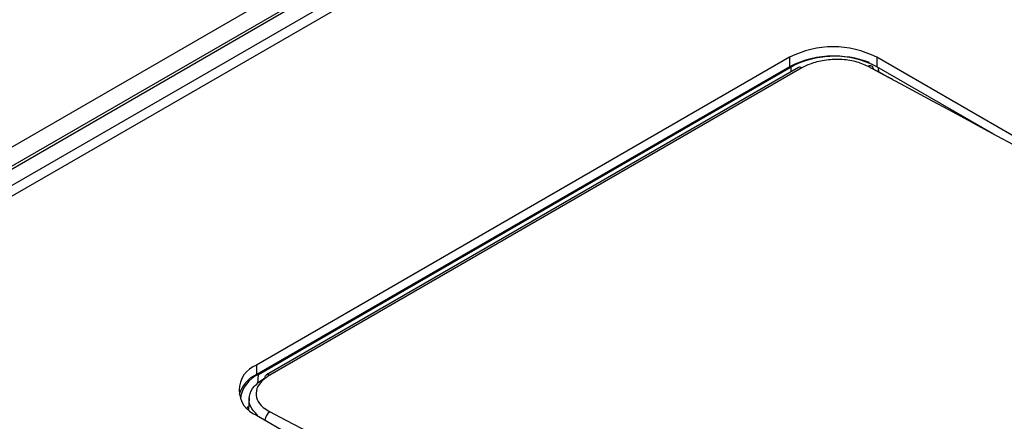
# Paper-space layout 'Sheet1' of a CAD drawing. Header units: millimetres. Extents: x -1 to 420, y -14 to 297.
# Tile 98 of 110: x 325.79 to 332.66, y 249.68 to 252.48. Entities that reach past the tile are written whole.
import ezdxf

# ---------------------------------------------------------------- set-up
doc = ezdxf.new("R2010")
doc.units = ezdxf.units.MM

psp = doc.layouts.new('Sheet1')

# ---------------------------------------------------------------- linework, layer by layer
at = {"color": 7, "linetype": 'Continuous', "lineweight": 25}
for p, q in [((331.9949, 255.2067), (306.1431, 240.2828)), ((332.0156, 255.0862), (306.3934, 240.2948)), ((332.0456, 255.0832), (306.4234, 240.2918)), ((332.0456, 254.9672), (306.6243, 240.2918)), ((331.9632, 254.8452), (313.7906, 244.3543)), ((331.1642, 252.2204), (327.4448, 250.0733)), ((331.1642, 252.2204), (331.1642, 252.1551)), ((339.0131, 248.0404), (331.7723, 252.2204)), ((331.7723, 252.2204), (331.7723, 252.1551)), ((331.1642, 252.1551), (327.4448, 250.0079)), ((327.4572, 250.0075), (331.1765, 252.1546)), ((331.2268, 252.1486), (327.5131, 250.0047)), ((331.2504, 252.1469), (327.5366, 250.003)), ((332.5845, 251.6862), (331.7723, 252.1551)), ((327.4448, 250.0733), (327.4448, 250.0079)), ((327.3928, 249.8413), (327.3878, 249.7629)), ((327.378, 249.7721), (327.3891, 249.7827)), ((327.4448, 249.7222), (334.6856, 245.5422))]:
    psp.add_line(p, q, dxfattribs=at)
at = {"color": 8, "linetype": 'Continuous', "lineweight": 25}
for p, q in [((331.1749, 252.1186), (331.1765, 252.1546)), ((331.7864, 252.1176), (331.785, 252.1478)), ((327.4542, 249.9448), (327.4572, 250.0075))]:
    psp.add_line(p, q, dxfattribs=at)
at = {"color": 7, "linetype": 'Continuous', "lineweight": 25}
for centre, radius, start, end in [((331.4683, 251.6336), 0.6609, 62.60977, 117.39023), ((331.4683, 251.5683), 0.6609, 62.60977, 117.39023), ((331.483, 251.5549), 0.6734, 69.22424, 117.06506), ((331.2372, 252.1278), 0.0232, 55.43426, 116.44778), ((331.7263, 252.1393), 0.0227, 357.09087, 127.96635), ((327.5114, 249.8977), 0.1877, 110.78332, 249.21668), ((327.5435, 249.7998), 0.2304, 115.37315, 163.54026), ((327.5489, 249.8075), 0.22, 114.64957, 171.21474), ((327.5269, 249.9849), 0.0241, 124.84458, 182.38905)]:
    psp.add_arc(centre, radius, start, end, dxfattribs=at)
at = {"color": 8, "linetype": 'Continuous', "lineweight": 25}
for centre, radius, start, end in [((327.5234, 249.9839), 0.0232, 55.43426, 116.44778), ((327.5783, 249.6841), 0.0751, 123.15981, 176.67924)]:
    psp.add_arc(centre, radius, start, end, dxfattribs=at)
at = {"color": 7, "linetype": 'Continuous', "lineweight": 25}
for centre, major_axis, ratio, start_param, end_param in [((340.2237, 144.9038), (-71.1009, 111.7438), 0.546425, 5.435695, 5.512897), ((340.259, 144.9263), (-71.0758, 111.7006), 0.546414, 5.511465, 5.512889), ((326.2496, 136.8367), (-60.6569, 117.751), 0.606745, 5.48833, 5.565531)]:
    psp.add_ellipse(centre, major_axis=major_axis, ratio=ratio, start_param=start_param, end_param=end_param, dxfattribs=at)
for points, knots in [([(331.7123, 252.1573), (331.6839, 252.1696), (331.6269, 252.1944), (331.518, 252.2083), (331.4071, 252.2023), (331.3144, 252.1795), (331.2686, 252.1562), (331.2504, 252.1469)], [0, 0, 0, 0, 0.214686, 0.429358, 0.64393, 0.858302, 1, 1, 1, 1]), ([(327.4507, 249.7228), (327.4316, 249.7436), (327.3934, 249.7852), (327.3886, 249.8571), (327.4218, 249.9274), (327.4758, 249.9651), (327.5028, 249.9839)], [0, 0, 0, 0, 0.250219, 0.500217, 0.750105, 1, 1, 1, 1]), ([(327.5366, 250.003), (327.5133, 249.9867), (327.4665, 249.9541), (327.4372, 249.8932), (327.4435, 249.832), (327.4808, 249.7814), (327.5211, 249.7568), (327.5372, 249.747)], [0, 0, 0, 0, 0.21414, 0.42829, 0.642567, 0.857045, 1, 1, 1, 1])]:
    psp.add_open_spline(points, degree=3, knots=knots, dxfattribs=at)

doc.saveas('drawing.dxf')
